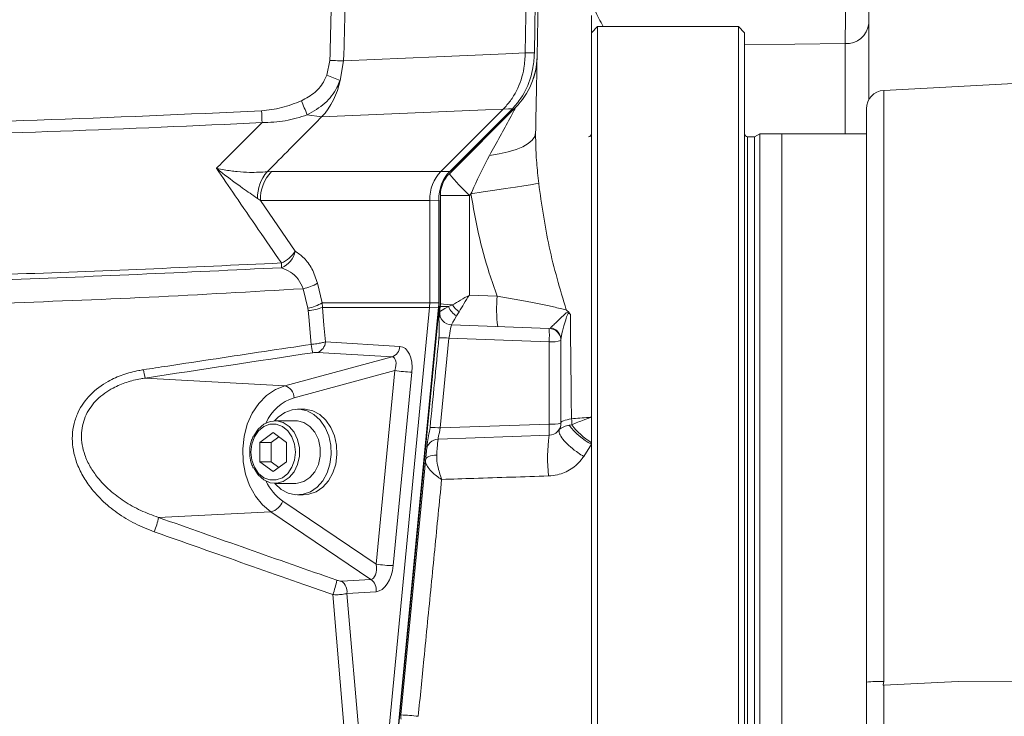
# Model space of a CAD drawing. Header units: millimetres. Extents: x 0 to 8410, y 0 to 5940.
# Tile 127 of 256: x 3438 to 3599, y 2971 to 3085. Entities that reach past the tile are written whole.
import ezdxf

# ---------------------------------------------------------------- set-up
doc = ezdxf.new("R2010")
doc.units = ezdxf.units.MM
doc.header["$LTSCALE"] = 10

msp = doc.modelspace()

# ---------------------------------------------------------------- linework, layer by layer
at = {"color": 7, "linetype": 'Continuous', "lineweight": 0}
for p, q in [((3531.104181, 3085.334942), (3531.104181, 3019.738004)), ((3532.104183, 3083.544776), (3531.104181, 3082.544729)), ((3555.104184, 3083.544776), (3532.104183, 3083.544776)), ((3532.104183, 3083.544776), (3532.104183, 2973.044798)), ((3556.104179, 3082.544729), (3555.104184, 3083.544776)), ((3555.104184, 2862.54482), (3555.104184, 3083.544776)), ((3556.104179, 3082.544729), (3556.104179, 2863.544747)), ((3576.40418, 3084.025905), (3576.40418, 3071.622297)), ((3520.28251, 3079.238221), (3520.282406, 3079.228804)), ((3606.004189, 3074.544713), (3578.847181, 3073.121473)), ((3516.675401, 3070.062921), (3506.458889, 3059.846446)), ((3518.688511, 3070.329115), (3507.868651, 3059.509203)), ((3508.037511, 3059.926912), (3518.26385, 3070.153281)), ((3516.683522, 3070.071027), (3516.675401, 3070.062921)), ((3576.004188, 2976.458118), (3576.004188, 3070.125625)), ((3557.738158, 3065.544769), (3556.60418, 3065.544769)), ((3558.604184, 3066.044733), (3557.738158, 3065.544769)), ((3557.738158, 3065.544769), (3557.738158, 2973.044798)), ((3562.204178, 3066.044733), (3558.604184, 3066.044733)), ((3558.604184, 3066.044733), (3558.604184, 2973.044798)), ((3562.204178, 3066.044733), (3562.204178, 2973.044798)), ((3576.004188, 3066.039726), (3562.204178, 3066.039726)), ((3504.657197, 3055.133865), (3504.657197, 3038.409993)), ((3506.137821, 3055.17821), (3506.233308, 3055.17821)), ((3506.233308, 3038.415119), (3506.233308, 3055.17821)), ((3506.40418, 3055.973694), (3506.40418, 3038.284943)), ((3504.622291, 3037.682221), (3495.369169, 2941.58487)), ((3496.945284, 2941.596672), (3506.199028, 3037.70046)), ((3504.622314, 3037.682459), (3504.622291, 3037.682221)), ((3504.657197, 3038.409993), (3504.657197, 3038.409755)), ((3506.381165, 3037.805721), (3506.17646, 3035.679743)), ((3508.223649, 3034.799859), (3524.173978, 3034.242913)), ((3526.104185, 3032.244131), (3526.104185, 3018.782541)), ((3484.003752, 3021.044776), (3483.071863, 3021.044776)), ((3531.104181, 3019.738004), (3531.104181, 3015.5776)), ((3482.772428, 3019.154713), (3479.386288, 3019.154713)), ((3476.911429, 3015.632436), (3479.07846, 3017.220184)), ((3478.758413, 3015.632436), (3480.001952, 3016.543553)), ((3479.07846, 3017.220184), (3481.245487, 3015.632436)), ((3524.173978, 3016.783759), (3506.043005, 3016.150639)), ((3476.911429, 3012.457058), (3476.911429, 3015.632436)), ((3478.758413, 3015.632436), (3476.911429, 3015.632436)), ((3478.758413, 3012.457058), (3478.758413, 3015.632436)), ((3481.245487, 3015.632436), (3481.245487, 3012.457058)), ((3504.218902, 3015.349791), (3499.959651, 2971.115753)), ((3531.104181, 3015.5776), (3531.104181, 3015.33632)), ((3531.104181, 3015.33632), (3531.104181, 2861.57839)), ((3479.07846, 3010.86931), (3476.911429, 3012.457058)), ((3478.758413, 3012.457058), (3476.911429, 3012.457058)), ((3480.001952, 3011.545941), (3478.758413, 3012.457058)), ((3481.245487, 3012.457058), (3479.07846, 3010.86931)), ((3479.386288, 3008.934781), (3482.772428, 3008.934781)), ((3483.071863, 3007.044718), (3484.003752, 3007.044718)), ((3576.004188, 2945.238993), (3576.004188, 2976.458118)), ((3578.847181, 2975.948736), (3591.004189, 2976.585791)), ((3532.104183, 2973.044798), (3532.104183, 2862.54482)), ((3557.738158, 2973.044798), (3557.738158, 2880.544707)), ((3558.604184, 2973.044798), (3558.604184, 2880.044744)), ((3562.204178, 2973.044798), (3562.204178, 2880.044744))]:
    msp.add_line(p, q, dxfattribs=at)
at = {"color": 8, "linetype": 'Continuous', "lineweight": 0}
for p, q in [((3572.543781, 3080.760405), (3556.104179, 3080.569908)), ((3572.543781, 3066.039726), (3572.543781, 3080.760405)), ((3487.842466, 3075.605199), (3488.344673, 3078.008101)), ((3490.597117, 3077.941343), (3490.012873, 3074.741289)), ((3578.847181, 3073.121473), (3578.847181, 2976.563499)), ((3507.938418, 3059.88805), (3518.164757, 3070.1143)), ((3487.005252, 3068.771765), (3484.6365, 3069.122836)), ((3556.60418, 3065.544769), (3556.60418, 2880.544707)), ((3478.107336, 3059.822962), (3478.788413, 3059.846446)), ((3478.788413, 3059.846446), (3506.458889, 3059.846446)), ((3506.457794, 3059.845373), (3507.938418, 3059.88805)), ((3476.986717, 3055.133865), (3476.521823, 3055.473015)), ((3476.986717, 3055.133865), (3482.67053, 3046.854541)), ((3504.657197, 3055.133865), (3476.986717, 3055.133865)), ((3506.137821, 3055.17821), (3504.657197, 3055.135533)), ((3506.137821, 3038.415119), (3506.137821, 3055.17821)), ((3511.142503, 3055.973694), (3506.40418, 3055.973694)), ((3511.407908, 3056.239054), (3511.142503, 3055.973694)), ((3511.142503, 3055.973694), (3511.142503, 3039.691851)), ((3484.768044, 3037.52999), (3483.992084, 3040.728733)), ((3486.31623, 3041.608736), (3487.091548, 3038.409993)), ((3511.142503, 3039.691851), (3515.679981, 3039.533422)), ((3484.768044, 3037.52999), (3484.827879, 3037.166164)), ((3487.091548, 3038.409993), (3504.657197, 3038.409993)), ((3487.133879, 3037.682221), (3487.091548, 3038.409993)), ((3504.622291, 3037.682221), (3487.133879, 3037.682221)), ((3496.849186, 2941.584036), (3506.10293, 3037.687823)), ((3506.10293, 3037.687823), (3504.622314, 3037.682459)), ((3504.657197, 3038.409755), (3506.137821, 3038.415119)), ((3506.137821, 3038.415119), (3506.233308, 3038.415119)), ((3507.71727, 3037.805364), (3508.397702, 3038.073346)), ((3509.474594, 3036.956713), (3509.055618, 3036.277101)), ((3507.80658, 3032.641456), (3506.395567, 3017.987535)), ((3524.173978, 3032.069847), (3507.80658, 3032.641456)), ((3487.617585, 3032.032415), (3499.784443, 3031.303928)), ((3524.173978, 3018.608377), (3524.173978, 3032.069847)), ((3481.002155, 3024.870321), (3498.50456, 3029.591367)), ((3498.50456, 3029.591367), (3486.337702, 3030.319855)), ((3498.961422, 3027.35059), (3482.51798, 3022.91517)), ((3495.917212, 2995.735333), (3498.961422, 3027.35059)), ((3501.757126, 3027.107999), (3498.712915, 2995.492742)), ((3458.172166, 3026.125238), (3481.002155, 3024.870321)), ((3506.395567, 3017.987535), (3524.173978, 3018.608377)), ((3527.425844, 3018.431351), (3527.859818, 3018.515632)), ((3531.104181, 3015.33632), (3529.818374, 3013.34624)), ((3480.648826, 3006.037638), (3495.917212, 2995.735333)), ((3460.332483, 3003.370807), (3478.72103, 3004.272863)), ((3495.058953, 2993.248865), (3478.72103, 3004.272863)), ((3490.268323, 2992.961571), (3495.058953, 2993.248865)), ((3495.926864, 2991.241381), (3491.136238, 2990.954086)), ((3606.004189, 2976.613447), (3591.004189, 2976.585791)), ((3578.847181, 2975.948736), (3578.847181, 2945.344374))]:
    msp.add_line(p, q, dxfattribs=at)
at = {"color": 7, "linetype": 'Continuous', "lineweight": 0, "flags": 128}
for points in [[(3520.767714, 3177.240893), (3520.838361, 3164.990232), (3520.871486, 3152.739212), (3520.867098, 3140.488193), (3520.825203, 3128.237173), (3520.745795, 3115.986511), (3520.628873, 3103.736446), (3520.474445, 3091.486857), (3520.28251, 3079.238221)], [(3521.763701, 3079.272315), (3521.955464, 3091.515705), (3522.10975, 3103.760049), (3522.22656, 3116.004989), (3522.305887, 3128.250405), (3522.347737, 3140.49618), (3522.352103, 3152.742073), (3522.318985, 3164.987847), (3522.248391, 3177.233383)], [(3479.300953, 3008.935854), (3479.384046, 3008.839175), (3480.389304, 3007.928297), (3481.529079, 3007.324144), (3482.746217, 3007.056996), (3483.979683, 3007.140205), (3485.16763, 3007.569716), (3486.250482, 3008.323834), (3487.173948, 3009.364888), (3487.891715, 3010.640547), (3488.367796, 3012.086913), (3488.578319, 3013.631508), (3488.512724, 3015.196845), (3488.1743, 3016.704366), (3487.580023, 3018.078491), (3486.759685, 3019.250438), (3485.754422, 3020.161197), (3484.614647, 3020.765349), (3483.397513, 3021.032498), (3482.164044, 3020.949289), (3480.976101, 3020.519898), (3479.893248, 3019.76566), (3479.300953, 3019.15364)], [(3484.003752, 3007.044718), (3484.911568, 3007.140205), (3486.099515, 3007.569716), (3487.182367, 3008.323834), (3488.105833, 3009.364888), (3488.823603, 3010.640547), (3489.299684, 3012.086913), (3489.510204, 3013.631508), (3489.444609, 3015.196845), (3489.106189, 3016.704366), (3488.511908, 3018.078491), (3487.69157, 3019.250438), (3486.686311, 3020.161197), (3485.546533, 3020.765349), (3484.329398, 3021.032498), (3484.003752, 3021.044776)], [(3475.945182, 3016.698644), (3475.94577, 3016.699836), (3476.637829, 3017.779395), (3477.533731, 3018.581912), (3478.567026, 3019.047901), (3479.661084, 3019.142911), (3480.734761, 3018.85967), (3481.708429, 3018.219516), (3482.509873, 3017.269656), (3483.079657, 3016.080544), (3483.375519, 3014.740631), (3483.375519, 3013.348982), (3483.079657, 3012.00895), (3482.509873, 3010.819957), (3481.708429, 3009.870097), (3480.734761, 3009.229824), (3479.661084, 3008.946702), (3478.567026, 3009.041593), (3477.533731, 3009.507701), (3476.637829, 3010.310218), (3475.953552, 3011.373565)], [(3482.772428, 3019.154713), (3483.04722, 3019.142911), (3484.120898, 3018.85967), (3485.094565, 3018.219516), (3485.896013, 3017.269656), (3486.465793, 3016.080544), (3486.761659, 3014.740631), (3486.761659, 3013.348982), (3486.465793, 3012.00895), (3485.896013, 3010.819957), (3485.094565, 3009.870097), (3484.120898, 3009.229824), (3483.04722, 3008.946702), (3482.772428, 3008.934781)], [(3578.740086, 2975.943133), (3578.793596, 2975.945875), (3578.847181, 2975.948736)]]:
    msp.add_lwpolyline(points, dxfattribs=at)
at = {"color": 8, "linetype": 'Continuous', "lineweight": 0, "flags": 128}
for points in [[(3490.597117, 3077.941343), (3505.775105, 3078.604505), (3517.099831, 3079.099223), (3520.28251, 3079.238221)], [(3520.282406, 3079.228804), (3521.110389, 3079.253122), (3521.763701, 3079.272315)], [(3490.597117, 3077.941343), (3490.377683, 3077.9479), (3490.134373, 3077.955172), (3489.869989, 3077.96304), (3489.587567, 3077.971384), (3489.290349, 3077.980206), (3488.981749, 3077.989266), (3488.665312, 3077.998683), (3488.344673, 3078.008101)], [(3516.675401, 3070.062921), (3513.762299, 3069.936201), (3487.005252, 3068.771765)], [(3518.164757, 3070.1143), (3517.511446, 3070.095226), (3516.683522, 3070.071027)], [(3521.966476, 3066.1854), (3521.823305, 3065.578625), (3521.42186, 3064.990446), (3520.770881, 3064.43362), (3519.884567, 3063.920304), (3518.782209, 3063.461706), (3517.487842, 3063.06772), (3516.029659, 3062.747047), (3514.43943, 3062.506721)], [(3522.476326, 3057.92813), (3521.968852, 3057.839319), (3521.146092, 3057.705328), (3520.031239, 3057.53009), (3518.655691, 3057.318494), (3517.058219, 3057.07638), (3515.283834, 3056.810782), (3513.382542, 3056.528971), (3511.407908, 3056.239054)], [(3487.133879, 3037.682221), (3487.385064, 3034.748242), (3487.617585, 3032.032415)], [(3485.30177, 3031.635687), (3484.914459, 3036.155746), (3484.827879, 3037.166164)], [(3478.72103, 3004.272863), (3477.354291, 3005.415842), (3476.179923, 3006.862685), (3475.23928, 3008.56261), (3474.565506, 3010.455653), (3474.18233, 3012.475059), (3474.103253, 3014.549777), (3474.331051, 3016.606733), (3474.85771, 3018.573448), (3475.664675, 3020.380542), (3476.723518, 3021.964595), (3477.996949, 3023.269579), (3479.440104, 3024.249718), (3481.002155, 3024.870321)], [(3475.445728, 3014.044807), (3475.592881, 3012.746021), (3476.022411, 3011.552379), (3476.699527, 3010.560796), (3477.569367, 3009.851381), (3478.561468, 3009.481713), (3479.595448, 3009.481713), (3480.587549, 3009.851381), (3481.457389, 3010.560796), (3482.134506, 3011.552379), (3482.564039, 3012.746021), (3482.711188, 3014.044807), (3482.564039, 3015.343592), (3482.134506, 3016.537115), (3481.457389, 3017.528817), (3480.587549, 3018.238113), (3479.595448, 3018.6079), (3478.561468, 3018.6079), (3477.569367, 3018.238113), (3476.699527, 3017.528817), (3476.022411, 3016.537115), (3475.592881, 3015.343592), (3475.445728, 3014.044807)], [(3503.970626, 3012.771294), (3504.01945, 3012.936637), (3504.131879, 3013.090417), (3504.304226, 3013.227269), (3504.53085, 3013.343021), (3504.804324, 3013.43374), (3505.115691, 3013.496563), (3505.454767, 3013.529346), (3505.810428, 3013.530895)], [(3493.704024, 2933.68797), (3493.213325, 2939.402506), (3491.251118, 2962.260768), (3488.805677, 2990.764305)], [(3491.136238, 2990.954086), (3493.226666, 2966.566608), (3495.369169, 2941.58487)]]:
    msp.add_lwpolyline(points, dxfattribs=at)
at = {"color": 7, "linetype": 'Continuous', "lineweight": 0}
for centre, radius, start, end in [((-477.195818, 3148.044765), 4000, 359.005313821, 0.454754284), ((3510.203228, 3078.814373), 12, 315, 359.00531382), ((3579.004182, 3070.125638), 3, 93, 180), ((3518.166767, 3070.254631), 0.140345, 269.17943306, 313.76827786), ((3530.604182, 3066.044765), 0.5, 270, 0), ((3556.604182, 3066.044765), 0.5, 180, 270), ((3511.404182, 3055.973697), 5, 135, 180), ((3507.940804, 3060.027733), 0.139703, 269.02132701, 313.80695467), ((3501.404182, 3038.284932), 5, 354.5, 359.9999652), ((3508.293444, 3036.798642), 2, 174.5, 268), ((3524.104182, 3032.244081), 2, 0, 88), ((3524.104182, 3018.782569), 2, 272, 0), ((3506.112807, 3014.151858), 2, 92, 174.5), ((3502.94584, 2970.828221), 3, 174.5, 188.29586667)]:
    msp.add_arc(centre, radius, start, end, dxfattribs=at)
at = {"color": 8, "linetype": 'Continuous', "lineweight": 0}
for centre, radius, start, end in [((3572.764393, 3084.414189), 3.660439, 266.54472228, 353.91084067), ((3477.908693, 3077.097302), 12.33134, 317.53399223, 348.98541002), ((3357.928423, 2746.062944), 354.225573, 68.10651303, 68.48436407), ((3346.783731, 3013.704283), 148.575241, 21.90074974, 22.85624034), ((3276.379591, 3059.571539), 201.06391, 2.36037929, 2.910942), ((3483.090826, 3055.542603), 6.569371, 139.34045378, 180.60693408), ((3483.672753, 3055.278385), 6.687598, 136.91641343, 181.23826967), ((3533.098499, 3079.588299), 32.244617, 218.51441874, 227.08444422), ((3478.64138, 3049.262285), 4.69375, 292.46282239, 329.1382528), ((3479.035938, 3047.57903), 3.706096, 292.63457927, 348.72689913), ((3426.099396, 3042.594482), 54.385333, 1.64782266, 2.45563209), ((3482.455069, 3048.297203), 7.722963, 281.47959385, 299.99725517), ((3539.660038, 3037.452516), 24.070174, 175.04049604, 186.95849577), ((3483.231321, 3045.094877), 7.719393, 281.48275959, 300.00455394), ((3484.381967, 3044.568926), 7.41618, 273.44709908, 291.78153658), ((3506.134048, 3037.822937), 0.13865, 257.03029428, 297.95062006), ((3510.685868, 3039.05491), 3.220861, 202.82726485, 239.59202934), ((3511.83263, 3040.308425), 4.098086, 213.05171294, 234.87239116), ((3508.292984, 3036.803957), 1.999036, 174.54064594, 267.87450954), ((3509.490612, 3033.15638), 14.723512, 355.7679661, 4.2320339), ((3524.124885, 3032.377174), 1.979343, 0.37598427, 82.60848696), ((3506.343155, 3018.71239), 14.005731, 84.00235395, 90.67322659), ((3499.998162, 3033.689373), 14.839191, 187.9550459, 193.33308186), ((3485.68337, 3032.143412), 1.937398, 289.73911033, 356.71565113), ((3497.850215, 3031.414933), 1.937411, 289.73936698, 356.71539448), ((3524.641091, 3037.672268), 5.621861, 265.23387444, 285.08494754), ((3469.668508, 3029.121497), 11.880381, 187.87489155, 194.60787028), ((3502.229654, 3048.784216), 21.681367, 261.33023379, 268.75118553), ((3480.367147, 3022.812818), 2.153267, 2.72449512, 72.84817749), ((3484.744952, 3015.799023), 7.45647, 107.37732547, 156.23098704), ((3524.641896, 3024.205598), 5.616746, 265.2212905, 285.09051152), ((3510.34729, 3017.696068), 13.856754, 356.2249978, 3.7750022), ((3536.05498, 3024.953476), 10.816659, 217.08293713, 242.76112218), ((3525.231794, 3018.89541), 2.655324, 351.77704864, 12.90371458), ((3536.916722, 3025.256512), 11.290128, 216.65960228, 239.01363911), ((3504.985182, 3004.909385), 13.15398, 83.84485069, 91.17262425), ((3550.832319, 3013.112665), 26.909925, 172.159169, 186.33665892), ((3485.409661, 3012.806138), 8.275152, 205.18173103, 234.87817403), ((3478.069335, 3006.920085), 2.726259, 283.83008938, 341.11411861), ((3450.046112, 3005.083727), 10.428016, 337.06103217, 350.54567324), ((3499.181354, 3017.121825), 21.634155, 261.32212509, 268.75929423), ((3479.7881, 2994.5931), 9.796753, 336.99429262, 351.32717169), ((3488.925323, 2991.18958), 2.22342, 353.92010535, 52.84134519), ((3493.715939, 2991.476872), 2.223431, 353.92019196, 52.84107942), ((3578.163288, 2956.611562), 19.963654, 88.03684191, 96.20877193), ((3497.299777, 2921.026909), 50.159418, 83.71741697, 86.96027013)]:
    msp.add_arc(centre, radius, start, end, dxfattribs=at)
at = {"color": 7, "linetype": 'Continuous', "lineweight": 0}
for centre, major_axis, ratio, start_param, end_param in [((3509.449741, 3055.133812), (-0.086395, 5.999603), 0.7986964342, 0.6561817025, 1.5590000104), ((3510.858503, 3055.174393), (0.005121, 6.001003), 0.786649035, 0.6680096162, 1.5708272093), ((3403.603835, 3055.133812), (102.921941, 4.849294), 0.0343300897, 6.2451825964, 6.245478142), ((3403.603835, 3055.133812), (101.053363, 0), 0.0593745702, 0, 0.0002955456), ((3499.864655, 3038.409984), (-0.010842, 5.999994), 0.7987562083, 4.5893928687, 4.7109085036), ((3511.120038, 3066.153935), (28.739694, 285.690534), 0.0055055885, 1.6886576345, 1.74049619)]:
    msp.add_ellipse(centre, major_axis=major_axis, ratio=ratio, start_param=start_param, end_param=end_param, dxfattribs=at)
at = {"color": 8, "linetype": 'Continuous', "lineweight": 0}
for centre, major_axis, ratio, start_param, end_param in [((3511.404182, 3039.691842), (4.999568, 2.894978), 0.0227147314, 1.6100040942, 2.2027667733), ((3511.404182, 3039.691842), (3.070907, 4.894572), 0.0383733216, 1.5948675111, 2.1876301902), ((3501.39661, 3038.415521), (-0.002521, 6.000011), 0.7902000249, 4.5904733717, 4.7119890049), ((3511.585294, 3039.685517), (5.282019, 2.692976), 0.0200627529, 2.3822064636, 3.1288049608), ((3511.404182, 3037.804597), (5.023019, -0.001109), 0.0000115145, 3.1418328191, 3.8881900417), ((3511.404182, 3037.804597), (4.999999, -0.480343), 0.0049885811, 3.1420719, 4.0677456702), ((3511.585294, 3039.685517), (3.362875, 4.884267), 0.0363575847, 2.3679029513, 3.1145014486), ((3507.909345, 3032.809617), (0.314647, 1.99021), 0.037496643, 0.0045933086, 1.6613269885), ((3508.581519, 3039.790411), (0.357954, 4.990546), 0.0208935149, 3.0920676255, 3.14235973), ((3499.294482, 3027.108059), (0.609704, 4.183567), 0.5784494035, 4.796492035, 6.3323817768), ((3585.648661, 2509.453224), (3367.405474, 503.649121), 0.1556307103, 1.5772428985, 1.5853782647), ((3497.730096, 3027.350639), (0.972034, 2.193077), 0.4797625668, 4.9219125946, 6.4578023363), ((3506.499498, 3018.1678), (0.456979, 2.017115), 0.0298889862, 1.6670561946, 3.1494699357), ((2948.664743, 4626.793904), (3959.901533, -1774.838129), 0.3036533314, 4.9760404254, 4.9833961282), ((3494.685887, 2995.73532), (-0.432705, 2.479186), 0.4836963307, 3.0922770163, 4.628166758), ((3496.250273, 2995.492739), (0.609811, 4.239625), 0.5710064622, 3.2584466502, 4.794336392)]:
    msp.add_ellipse(centre, major_axis=major_axis, ratio=ratio, start_param=start_param, end_param=end_param, dxfattribs=at)
for points, knots in [([(3488.344673, 3078.008101), (3488.509086, 3083.976861), (3488.824881, 3095.441338), (3489.016465, 3106.908554), (3489.108305, 3112.405583)], [0, 0, 0, 0, 0.5206308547, 1, 1, 1, 1]), ([(3491.359099, 3112.275645), (3491.267655, 3106.805361), (3491.076315, 3095.359213), (3490.761485, 3083.915786), (3490.597117, 3077.941343)], [0, 0, 0, 0, 0.4779148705, 1, 1, 1, 1]), ([(3572.543781, 3080.760405), (3572.556667, 3081.646778), (3572.582443, 3083.419691), (3572.596833, 3087.181392), (3572.590541, 3091.233279), (3572.568799, 3094.478515), (3572.549443, 3096.15346), (3572.543781, 3096.643493)], [0, 0, 0, 0, 0.2266292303, 0.4533007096, 0.6798485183, 0.906334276, 1, 1, 1, 1]), ([(3530.954714, 3089.747951), (3530.953532, 3089.57622), (3530.949083, 3088.930252), (3531.129408, 3087.822375), (3531.436069, 3086.850123), (3532.022431, 3085.345596), (3532.534086, 3084.406851), (3533.003952, 3083.544776)], [0, 0, 0, 0, 0.0733503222, 0.2759082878, 0.4791411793, 0.5216813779, 1, 1, 1, 1]), ([(3483.693189, 3071.41392), (3484.474609, 3071.835959), (3485.979263, 3072.648612), (3487.257004, 3074.285323), (3487.714954, 3075.317734), (3487.842466, 3075.605199)], [0, 0, 0, 0, 0.4380790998, 0.8435383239, 1, 1, 1, 1]), ([(3490.012873, 3074.741289), (3489.851623, 3074.358161), (3489.273064, 3072.983504), (3487.623561, 3070.796196), (3485.656634, 3069.694318), (3484.6365, 3069.122836)], [0, 0, 0, 0, 0.1568277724, 0.5626943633, 1, 1, 1, 1]), ([(3477.184064, 3069.782302), (3478.284951, 3069.91251), (3480.524187, 3070.177356), (3482.625139, 3070.99716), (3483.693189, 3071.41392)], [0, 0, 0, 0, 0.4916350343, 1, 1, 1, 1]), ([(3257.572438, 3070.190475), (3269.732214, 3069.594094), (3294.052986, 3068.401273), (3330.585543, 3067.413518), (3367.182545, 3067.010338), (3403.833134, 3067.270261), (3440.524277, 3068.121069), (3464.964551, 3069.228576), (3477.184064, 3069.782302)], [0, 0, 0, 0, 0.1663552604, 0.3327272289, 0.499082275, 0.6660490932, 0.8330330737, 1, 1, 1, 1]), ([(3514.43943, 3062.506721), (3515.017778, 3063.5512), (3516.151919, 3065.59942), (3517.531135, 3068.117376), (3518.36158, 3069.660459), (3518.63994, 3070.201843), (3518.701791, 3070.335707), (3518.691429, 3070.330563), (3518.688511, 3070.329115)], [0, 0, 0, 0, 0.3490008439, 0.6843895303, 0.8661962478, 0.9218128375, 0.9779833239, 1, 1, 1, 1]), ([(3477.272909, 3067.852304), (3466.298374, 3067.348902), (3444.345682, 3066.341933), (3411.391864, 3065.485852), (3378.428388, 3065.105919), (3341.784766, 3065.281735), (3301.459601, 3066.149574), (3272.166106, 3067.558294), (3257.515054, 3068.26286)], [0, 0, 0, 0, 0.1498610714, 0.2997716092, 0.4496330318, 0.5995440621, 0.7997131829, 1, 1, 1, 1]), ([(3484.6365, 3069.122836), (3483.457329, 3068.748953), (3481.063192, 3067.989837), (3478.548867, 3067.898603), (3477.272909, 3067.852304)], [0, 0, 0, 0, 0.4925243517, 1, 1, 1, 1]), ([(3487.005252, 3068.771765), (3485.277023, 3067.036905), (3482.305462, 3064.053942), (3479.345723, 3061.07104), (3478.107336, 3059.822962)], [0, 0, 0, 0, 0.581589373, 1, 1, 1, 1]), ([(3469.811089, 3060.395166), (3470.202575, 3060.787209), (3471.967821, 3062.554961), (3474.454328, 3065.040563), (3476.55312, 3067.134262), (3477.272909, 3067.852304)], [0, 0, 0, 0, 0.157711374, 0.71113420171, 1, 1, 1, 1]), ([(3521.966476, 3066.1854), (3521.973701, 3065.114135), (3521.988358, 3062.940897), (3522.239621, 3060.160699), (3522.41558, 3058.501081), (3522.476326, 3057.92813)], [0, 0, 0, 0, 0.3889489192, 0.7890464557, 1, 1, 1, 1]), ([(3511.407908, 3056.239054), (3511.56527, 3056.601524), (3512.49184, 3058.735801), (3513.555999, 3060.796225), (3514.43943, 3062.506721)], [0, 0, 0, 0, 0.16983292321, 1, 1, 1, 1]), ([(3480.434786, 3044.924662), (3477.916823, 3048.585139), (3474.372903, 3053.737095), (3470.835235, 3058.900402), (3469.811089, 3060.395166)], [0, 0, 0, 0, 0.7105025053, 1, 1, 1, 1]), ([(3469.811089, 3060.395166), (3469.819927, 3060.393178), (3470.240121, 3060.298636), (3471.387324, 3060.070213), (3473.219214, 3059.828407), (3475.707729, 3059.678171), (3477.192273, 3059.767747), (3478.107336, 3059.822962)], [0, 0, 0, 0, 0.0029024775, 0.1380004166, 0.3770875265, 0.6160404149, 1, 1, 1, 1]), ([(3476.521823, 3055.473015), (3475.723516, 3056.023242), (3473.915378, 3057.269487), (3471.590323, 3058.975396), (3470.143709, 3060.125966), (3469.817865, 3060.389682), (3469.811089, 3060.395166)], [0, 0, 0, 0, 0.3800142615, 0.8607194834, 0.997103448, 1, 1, 1, 1]), ([(3522.476326, 3057.92813), (3522.960173, 3054.456276), (3523.932977, 3047.475889), (3525.953367, 3040.695042), (3526.96887, 3037.286803)], [0, 0, 0, 0, 0.4973727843, 1, 1, 1, 1]), ([(3515.679981, 3039.533422), (3515.241112, 3040.7816), (3514.069327, 3044.114253), (3512.534407, 3049.674353), (3511.784209, 3054.04615), (3511.407908, 3056.239054)], [0, 0, 0, 0, 0.2298446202, 0.6136882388, 1, 1, 1, 1]), ([(3482.67053, 3046.854541), (3483.168999, 3046.514653), (3484.187285, 3045.820322), (3485.517693, 3044.061866), (3486.049604, 3042.427819), (3486.31623, 3041.608736)], [0, 0, 0, 0, 0.3235279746, 0.6609114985, 1, 1, 1, 1]), ([(3257.22846, 3045.229718), (3272.8711, 3044.475739), (3299.478211, 3043.193269), (3337.105226, 3042.319098), (3370.060599, 3042.023732), (3403.02211, 3042.267497), (3439.8244, 3043.065944), (3465.617894, 3044.2465), (3480.434786, 3044.924662)], [0, 0, 0, 0, 0.2105303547, 0.3580984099, 0.5056664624, 0.6532348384, 0.8008031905, 1, 1, 1, 1]), ([(3293.022926, 3042.742536), (3308.956626, 3042.226136), (3334.014759, 3041.414021), (3368.224725, 3041.159078), (3391.055314, 3041.266706), (3412.814164, 3041.602574), (3441.105045, 3042.271108), (3464.810809, 3043.407859), (3480.462238, 3044.158384)], [0, 0, 0, 0, 0.2551332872, 0.4012353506, 0.5473374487, 0.6203777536, 0.7493592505, 1, 1, 1, 1]), ([(3483.992084, 3040.728733), (3483.737703, 3041.275468), (3483.214586, 3042.39979), (3481.919809, 3043.515445), (3480.94868, 3043.943813), (3480.462238, 3044.158384)], [0, 0, 0, 0, 0.3208541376, 0.6598133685, 1, 1, 1, 1]), ([(3483.992084, 3040.728733), (3475.608212, 3040.241368), (3458.840438, 3039.266637), (3433.986764, 3038.288492), (3412.947286, 3037.722911), (3391.153928, 3037.36459), (3368.286944, 3037.245587), (3334.02, 3037.518094), (3308.917946, 3038.397785), (3292.95605, 3038.957164)], [0, 0, 0, 0, 0.1317988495, 0.2635981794, 0.3903519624, 0.4621286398, 0.6057008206, 0.7492730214, 1, 1, 1, 1]), ([(3515.679981, 3039.533422), (3516.506275, 3039.387624), (3518.179377, 3039.09241), (3520.589033, 3038.636274), (3522.86944, 3038.181464), (3525.089402, 3037.713772), (3526.312442, 3037.435928), (3526.96887, 3037.286803)], [0, 0, 0, 0, 0.19096549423, 0.38667180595, 0.57747810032, 0.77322499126, 1, 1, 1, 1]), ([(3524.379525, 3034.340069), (3524.503012, 3034.452247), (3524.753139, 3034.679467), (3525.506854, 3035.371293), (3526.26217, 3036.121222), (3526.878007, 3036.706301), (3527.173749, 3036.908063), (3527.333518, 3036.887807), (3527.387086, 3036.881015)], [0, 0, 0, 0, 0.201093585, 0.4073213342, 0.7595841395, 0.9004086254, 0.9666088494, 1, 1, 1, 1]), ([(3527.642194, 3036.51397), (3527.610451, 3036.551099), (3527.546614, 3036.625771), (3527.45503, 3036.701937), (3527.374871, 3036.724565), (3527.283062, 3036.688696), (3527.087544, 3036.355963), (3526.795725, 3035.288951), (3526.275547, 3033.682244), (3526.161094, 3032.819259), (3526.104185, 3032.390163)], [0, 0, 0, 0, 0.0179033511, 0.0360053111, 0.0480117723, 0.0628841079, 0.100871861, 0.2711333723, 0.6375902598, 1, 1, 1, 1]), ([(3527.642194, 3036.51397), (3527.649828, 3035.718464), (3527.686017, 3031.947828), (3527.743716, 3026.300202), (3527.799891, 3021.288056), (3527.820061, 3019.48838)], [0, 0, 0, 0, 0.1463038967, 0.6934692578, 1, 1, 1, 1]), ([(3457.900164, 3027.49376), (3459.217395, 3027.693633), (3465.803572, 3028.692998), (3474.937148, 3030.074694), (3482.755028, 3031.252128), (3485.30177, 3031.635687)], [0, 0, 0, 0, 0.1442456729, 0.7212305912, 1, 1, 1, 1]), ([(3485.30177, 3031.635687), (3485.604215, 3031.671253), (3486.205895, 3031.742008), (3487.020626, 3031.883281), (3487.422608, 3031.983706), (3487.617585, 3032.032415)], [0, 0, 0, 0, 0.3423144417, 0.6809959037, 1, 1, 1, 1]), ([(3486.337702, 3030.319855), (3486.271648, 3030.32174), (3486.137077, 3030.32558), (3485.861323, 3030.307898), (3485.659762, 3030.280825), (3485.558949, 3030.267284)], [0, 0, 0, 0, 0.32518369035, 0.66248317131, 1, 1, 1, 1]), ([(3459.649486, 3001.019404), (3458.587411, 3001.441022), (3456.463597, 3002.284125), (3453.586379, 3004.047848), (3451.031667, 3006.142011), (3449.060452, 3008.378535), (3447.639548, 3010.664042), (3446.768488, 3012.758082), (3446.312143, 3014.810647), (3446.214645, 3016.762258), (3446.498409, 3018.702858), (3447.322187, 3021.041751), (3449.112166, 3023.55281), (3451.778754, 3025.522769), (3454.51912, 3026.729045), (3456.495659, 3027.262712), (3457.635601, 3027.450238), (3457.900164, 3027.49376)], [0, 0, 0, 0, 0.0859665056, 0.1719057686, 0.2545910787, 0.3371831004, 0.3996570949, 0.4620568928, 0.5126828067, 0.5632654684, 0.6141870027, 0.6650877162, 0.7552645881, 0.8471387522, 0.9134889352, 0.9799221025, 1, 1, 1, 1]), ([(3458.172166, 3026.125238), (3457.931382, 3026.088574), (3456.902751, 3025.931945), (3455.113279, 3025.481526), (3452.638734, 3024.455001), (3450.232197, 3022.766005), (3448.349763, 3020.212178), (3447.81349, 3018.102318), (3447.740712, 3016.429691), (3447.837156, 3015.199601), (3448.303616, 3013.425355), (3449.148275, 3011.623907), (3450.504654, 3009.655436), (3452.355599, 3007.738804), (3454.737762, 3005.948158), (3457.399506, 3004.444493), (3459.354716, 3003.728742), (3460.332483, 3003.370807)], [0, 0, 0, 0, 0.0203997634, 0.087147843, 0.1537949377, 0.2441788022, 0.3315333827, 0.4205106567, 0.4296344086, 0.4792252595, 0.5288755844, 0.591366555, 0.6539458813, 0.7382762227, 0.8227095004, 0.9113401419, 1, 1, 1, 1]), ([(3527.820061, 3019.48838), (3528.736032, 3019.56084), (3529.781632, 3019.643556), (3530.958302, 3019.727586), (3531.104181, 3019.738004)], [0, 0, 0, 0, 0.876024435, 1, 1, 1, 1]), ([(3527.859818, 3018.515632), (3528.529345, 3018.784724), (3529.394692, 3019.132518), (3530.483789, 3019.523632), (3530.893725, 3019.664015), (3531.100902, 3019.736851), (3531.104181, 3019.738004)], [0, 0, 0, 0, 0.629057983, 0.8130417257, 0.997041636, 1, 1, 1, 1]), ([(3525.819581, 3017.730162), (3525.844094, 3017.751056), (3526.177792, 3018.035492), (3526.666695, 3018.255114), (3527.359331, 3018.41591), (3527.425844, 3018.431351)], [0, 0, 0, 0, 0.0668767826, 0.9103933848, 1, 1, 1, 1]), ([(3526.104185, 3018.856094), (3526.180267, 3018.958228), (3526.332026, 3019.161953), (3527.324934, 3019.379765), (3527.820061, 3019.48838)], [0, 0, 0, 0, 0.5013359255, 1, 1, 1, 1]), ([(3505.810428, 3013.530895), (3505.81649, 3013.633281), (3505.851029, 3014.216581), (3505.914094, 3015.136412), (3505.991104, 3015.986297), (3506.025709, 3016.095871), (3506.043005, 3016.150639)], [0, 0, 0, 0, 0.0661612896, 0.3769262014, 0.6885740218, 1, 1, 1, 1]), ([(3506.612088, 3009.570763), (3506.610638, 3009.575058), (3506.608878, 3009.580269), (3506.606647, 3009.586773), (3506.602942, 3009.597658), (3506.59271, 3009.6278), (3506.566798, 3009.704123), (3506.505929, 3009.886571), (3506.342969, 3010.387929), (3506.077662, 3011.307212), (3505.821125, 3012.471748), (3505.813619, 3013.214891), (3505.810428, 3013.530895)], [0, 0, 0, 0, 0.0033966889, 0.0041212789, 0.0051592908, 0.0120085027, 0.0279564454, 0.0653469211, 0.1547939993, 0.4144673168, 0.7510157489, 1, 1, 1, 1]), ([(3529.818374, 3013.34624), (3529.739657, 3013.228029), (3529.2076, 3012.429025), (3527.882989, 3011.198804), (3525.877737, 3010.308737), (3524.572559, 3010.187669), (3524.086799, 3010.14261)], [0, 0, 0, 0, 0.0646216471, 0.4367865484, 0.7903839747, 1, 1, 1, 1]), ([(3503.970626, 3012.771294), (3503.983128, 3012.540096), (3503.998516, 3012.255501), (3504.256698, 3011.689933), (3504.57183, 3011.244239), (3505.137583, 3010.661266), (3505.761373, 3010.134981), (3506.317809, 3009.754048), (3506.608899, 3009.572749), (3506.612088, 3009.570763)], [0, 0, 0, 0, 0.2199920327, 0.2708015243, 0.5058208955, 0.6063978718, 0.795222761, 0.9977566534, 1, 1, 1, 1]), ([(3524.086799, 3010.14261), (3520.021112, 3010.009584), (3514.196263, 3009.819), (3508.371288, 3009.628343), (3506.612088, 3009.570763)], [0, 0, 0, 0, 0.6979900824, 1, 1, 1, 1]), ([(3506.612088, 3009.570763), (3506.42496, 3007.677399), (3505.863186, 3001.993376), (3504.896147, 2992.208458), (3503.802635, 2981.143793), (3503.096467, 2973.998067), (3502.78883, 2970.885083)], [0, 0, 0, 0, 0.1517631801, 0.455604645, 0.7628381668, 1, 1, 1, 1]), ([(3488.805677, 2990.764305), (3487.555726, 2991.202448), (3481.306001, 2993.393154), (3471.587112, 2996.808058), (3463.118483, 2999.795614), (3459.649486, 3001.019404)], [0, 0, 0, 0, 0.1286114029, 0.6430539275, 1, 1, 1, 1]), ([(3489.472832, 2993.115828), (3489.548066, 2993.091071), (3489.73368, 2993.029991), (3490.022052, 2992.966114), (3490.186157, 2992.963086), (3490.268323, 2992.961571)], [0, 0, 0, 0, 0.2539092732, 0.6264386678, 1, 1, 1, 1]), ([(3491.136238, 2990.954086), (3490.897208, 2990.895025), (3490.426193, 2990.778643), (3489.575458, 2990.729918), (3489.026322, 2990.754449), (3488.805677, 2990.764305)], [0, 0, 0, 0, 0.38132715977, 0.7514153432, 1, 1, 1, 1])]:
    msp.add_open_spline(points, degree=3, knots=knots, dxfattribs=at)
at = {"color": 7, "linetype": 'Continuous', "lineweight": 0}
for points, knots in [([(3576.40418, 3094.614551), (3576.40418, 3094.287841), (3576.40418, 3093.171232), (3576.40418, 3091.007622), (3576.40418, 3088.306155), (3576.40418, 3085.798343), (3576.40418, 3084.616716), (3576.40418, 3084.025905)], [0, 0, 0, 0, 0.093677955, 0.3201666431, 0.5466948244, 0.7733484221, 1, 1, 1, 1]), ([(3518.164757, 3070.1143), (3518.652109, 3070.665426), (3519.931975, 3072.112776), (3521.000566, 3074.539044), (3521.630081, 3077.114755), (3521.713584, 3078.463078), (3521.763701, 3079.272315)], [0, 0, 0, 0, 0.2348602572, 0.6167819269, 0.7699999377, 1, 1, 1, 1]), ([(3516.683522, 3070.071027), (3517.088258, 3070.507849), (3517.909485, 3071.394179), (3519.186792, 3073.557528), (3520.106177, 3076.234713), (3520.233764, 3078.402382), (3520.282406, 3079.228804)], [0, 0, 0, 0, 0.1888057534, 0.3830946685, 0.764805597, 1, 1, 1, 1]), ([(3522.190507, 3078.254029), (3522.178924, 3078.058906), (3522.145621, 3077.497882), (3521.982797, 3076.419263), (3521.753294, 3075.407232), (3521.501796, 3074.791717), (3521.450359, 3074.66583)], [0, 0, 0, 0, 0.1593162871, 0.4580718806, 0.8891626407, 1, 1, 1, 1]), ([(3522.201422, 3078.606054), (3522.200708, 3078.564701), (3522.19928, 3078.481977), (3522.188322, 3077.854254), (3522.171328, 3076.891483), (3522.145893, 3075.471693), (3522.110207, 3073.5286), (3522.052166, 3070.448099), (3521.999908, 3067.848519), (3521.966476, 3066.1854)], [0, 0, 0, 0, 0.1086122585, 0.2172696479, 0.325361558, 0.4335528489, 0.5834006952, 0.7334746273, 1, 1, 1, 1]), ([(3506.199028, 3037.70046), (3506.204381, 3037.759833), (3506.225779, 3037.997137), (3506.230082, 3038.236011), (3506.233308, 3038.415119)], [0, 0, 0, 0, 0.25019851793, 1, 1, 1, 1]), ([(3526.96887, 3037.286803), (3526.972858, 3037.282829), (3527.11011, 3037.146035), (3527.25064, 3037.011572), (3527.387086, 3036.881015)], [0, 0, 0, 0, 0.0290530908, 1, 1, 1, 1]), ([(3527.387086, 3036.881015), (3527.426094, 3036.838765), (3527.518537, 3036.738641), (3527.595649, 3036.60075), (3527.639126, 3036.51969), (3527.642194, 3036.51397)], [0, 0, 0, 0, 0.40423280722, 0.95795810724, 1, 1, 1, 1]), ([(3506.178591, 3032.717154), (3506.187213, 3033.209968), (3506.204491, 3034.197518), (3506.185816, 3035.185028), (3506.17646, 3035.679743)], [0, 0, 0, 0, 0.4990274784, 1, 1, 1, 1]), ([(3475.855574, 3016.630933), (3475.751486, 3016.421852), (3475.466901, 3015.850207), (3475.287471, 3014.947599), (3475.262574, 3014.284785), (3475.253559, 3014.044807)], [0, 0, 0, 0, 0.268943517, 0.7353137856, 1, 1, 1, 1]), ([(3504.218902, 3015.349791), (3504.307929, 3015.800359), (3504.485762, 3016.700382), (3504.639311, 3017.607575), (3504.71599, 3018.06061)], [0, 0, 0, 0, 0.5006188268, 1, 1, 1, 1]), ([(3525.819581, 3017.730162), (3525.806998, 3017.51848), (3525.781834, 3017.095124), (3526.358418, 3016.165117), (3527.318077, 3015.139002), (3528.476295, 3014.200562), (3529.333747, 3013.635557), (3529.738632, 3013.392845), (3529.802358, 3013.355601), (3529.818374, 3013.34624)], [0, 0, 0, 0, 0.2059759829, 0.4119454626, 0.6181806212, 0.8247687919, 0.9725132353, 0.9930920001, 1, 1, 1, 1]), ([(3525.889847, 3017.881796), (3525.877477, 3017.85733), (3525.849232, 3017.801462), (3525.829025, 3017.757182), (3525.821786, 3017.736471), (3525.819581, 3017.730162)], [0, 0, 0, 0, 0.3514136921, 0.8024360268, 1, 1, 1, 1]), ([(3475.253559, 3014.044807), (3475.261616, 3013.817735), (3475.284727, 3013.166398), (3475.462147, 3012.252391), (3475.755435, 3011.659348), (3475.868471, 3011.430785)], [0, 0, 0, 0, 0.2475193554, 0.7099893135, 1, 1, 1, 1]), ([(3578.847181, 2976.563499), (3578.843584, 2976.542677), (3578.807872, 2976.335905), (3578.772182, 2976.129107), (3578.740086, 2975.943133)], [0, 0, 0, 0, 0.1006995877, 1, 1, 1, 1])]:
    msp.add_open_spline(points, degree=3, knots=knots, dxfattribs=at)

doc.saveas('drawing.dxf')
